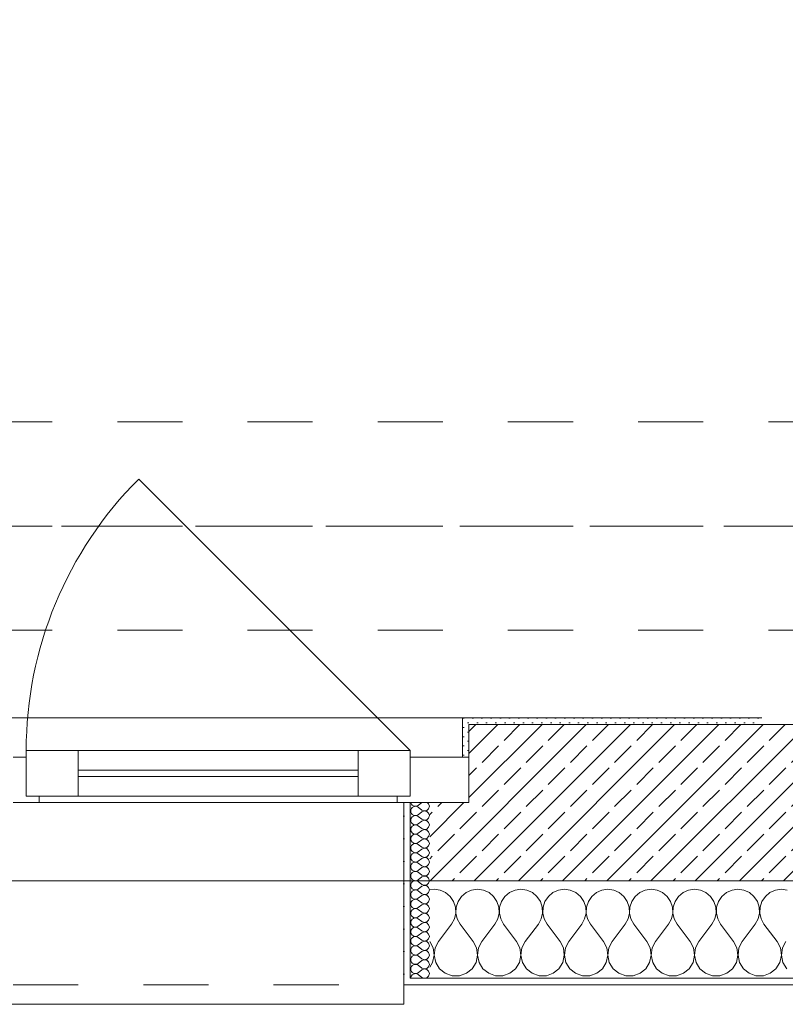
# Model space of a CAD drawing. Header units: metres. Extents: x -3.5 to 65.3, y -10.9 to 16.7.
# Tile 20 of 184: x 13.6 to 14.8, y -0.2 to 1.3. Entities that reach past the tile are written whole.
import ezdxf

# ---------------------------------------------------------------- set-up
doc = ezdxf.new("R2010")
doc.units = ezdxf.units.M
doc.header["$MEASUREMENT"] = 0
for name, pattern in [('Achse', [0.08, 0.04, -0.02, 0, -0.02]), ('Strichlinie doppelt', [0.218722, 0.105833, -0.042333, 0.028222, -0.042333]), ('Strichlinie eng', [0.046, 0.03, -0.016]), ('Untersicht', [0.04, 0.03, -0.01])]:
    doc.linetypes.add(name, pattern=pattern)
for name, color, linetype in [('451 - Universal.Achsen Raster', 7, 'Continuous'), ('603 - Struktur.Bodenplatte_ Decke Roh', 7, 'Continuous'), ('604 - Struktur.Wand Aussen', 7, 'Continuous'), ('608 - Struktur.Träger', 7, 'Continuous')]:
    doc.layers.add(name, color=color, linetype=linetype)
pattern_1 = [(0, (0, 0), (0, 0.034641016), [0, -0.02]), (0, (0.01, 0.01732), (0, 0.034641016), [0, -0.02])]
pattern_2 = [(45, (0, 0), (-0.007071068, 0.007071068), [0, -0.01])]

# ---------------------------------------------------------------- blocks, each defined once
blk = doc.blocks.new('*X17')
at = {"layer": '604 - Struktur.Wand Aussen', "color": 7, "linetype": 'Continuous', "lineweight": 5}
for p, q in [((14.2667, -0.0083), (14.26, -0.0093)), ((14.2758, -0.0096), (14.2667, -0.0083)), ((14.2842, -0.0133), (14.2758, -0.0096)), ((14.2913, -0.0192), (14.2842, -0.0133)), ((14.3158, -0.0133), (14.3087, -0.0192)), ((14.3242, -0.0096), (14.3158, -0.0133)), ((14.3333, -0.0083), (14.3242, -0.0096)), ((14.3424, -0.0096), (14.3333, -0.0083)), ((14.3509, -0.0133), (14.3424, -0.0096)), ((14.3579, -0.0192), (14.3509, -0.0133)), ((14.3825, -0.0133), (14.3754, -0.0192)), ((14.3909, -0.0096), (14.3825, -0.0133)), ((14.4, -0.0083), (14.3909, -0.0096)), ((14.4091, -0.0096), (14.4, -0.0083)), ((14.4175, -0.0133), (14.4091, -0.0096)), ((14.4246, -0.0192), (14.4175, -0.0133)), ((14.4491, -0.0133), (14.4421, -0.0192)), ((14.4576, -0.0096), (14.4491, -0.0133)), ((14.4667, -0.0083), (14.4576, -0.0096)), ((14.4758, -0.0096), (14.4667, -0.0083)), ((14.4842, -0.0133), (14.4758, -0.0096)), ((14.4913, -0.0192), (14.4842, -0.0133)), ((14.5158, -0.0133), (14.5087, -0.0192)), ((14.5242, -0.0096), (14.5158, -0.0133)), ((14.5333, -0.0083), (14.5242, -0.0096)), ((14.5424, -0.0096), (14.5333, -0.0083)), ((14.5509, -0.0133), (14.5424, -0.0096)), ((14.5579, -0.0192), (14.5509, -0.0133)), ((14.5825, -0.0133), (14.5754, -0.0192)), ((14.5909, -0.0096), (14.5825, -0.0133)), ((14.6, -0.0083), (14.5909, -0.0096)), ((14.6091, -0.0096), (14.6, -0.0083)), ((14.6175, -0.0133), (14.6091, -0.0096)), ((14.6246, -0.0192), (14.6175, -0.0133)), ((14.6491, -0.0133), (14.6421, -0.0192)), ((14.6576, -0.0096), (14.6491, -0.0133)), ((14.6667, -0.0083), (14.6576, -0.0096)), ((14.6758, -0.0096), (14.6667, -0.0083)), ((14.6842, -0.0133), (14.6758, -0.0096)), ((14.6913, -0.0192), (14.6842, -0.0133)), ((14.7158, -0.0133), (14.7087, -0.0192)), ((14.7242, -0.0096), (14.7158, -0.0133)), ((14.7333, -0.0083), (14.7242, -0.0096)), ((14.7424, -0.0096), (14.7333, -0.0083)), ((14.7509, -0.0133), (14.7424, -0.0096)), ((14.7579, -0.0192), (14.7509, -0.0133)), ((14.7825, -0.0133), (14.7754, -0.0192)), ((14.7909, -0.0096), (14.7825, -0.0133)), ((14.8, -0.0083), (14.7909, -0.0096)), ((14.8091, -0.0096), (14.8, -0.0083)), ((14.2965, -0.0268), (14.2913, -0.0192)), ((14.2994, -0.0355), (14.2965, -0.0268)), ((14.3035, -0.0268), (14.3006, -0.0355)), ((14.3087, -0.0192), (14.3035, -0.0268)), ((14.3631, -0.0268), (14.3579, -0.0192)), ((14.3661, -0.0355), (14.3631, -0.0268)), ((14.3702, -0.0268), (14.3672, -0.0355)), ((14.3754, -0.0192), (14.3702, -0.0268)), ((14.4298, -0.0268), (14.4246, -0.0192)), ((14.4328, -0.0355), (14.4298, -0.0268)), ((14.4369, -0.0268), (14.4339, -0.0355)), ((14.4421, -0.0192), (14.4369, -0.0268)), ((14.4965, -0.0268), (14.4913, -0.0192)), ((14.4994, -0.0355), (14.4965, -0.0268)), ((14.5035, -0.0268), (14.5006, -0.0355)), ((14.5087, -0.0192), (14.5035, -0.0268)), ((14.5631, -0.0268), (14.5579, -0.0192)), ((14.5661, -0.0355), (14.5631, -0.0268)), ((14.5702, -0.0268), (14.5672, -0.0355)), ((14.5754, -0.0192), (14.5702, -0.0268)), ((14.6298, -0.0268), (14.6246, -0.0192)), ((14.6328, -0.0355), (14.6298, -0.0268)), ((14.6369, -0.0268), (14.6339, -0.0355)), ((14.6421, -0.0192), (14.6369, -0.0268)), ((14.6965, -0.0268), (14.6913, -0.0192)), ((14.6994, -0.0355), (14.6965, -0.0268)), ((14.7035, -0.0268), (14.7006, -0.0355)), ((14.7087, -0.0192), (14.7035, -0.0268)), ((14.7631, -0.0268), (14.7579, -0.0192)), ((14.7661, -0.0355), (14.7631, -0.0268)), ((14.7702, -0.0268), (14.7672, -0.0355)), ((14.7754, -0.0192), (14.7702, -0.0268)), ((14.2978, -0.0536), (14.2999, -0.0447)), ((14.2999, -0.0447), (14.2994, -0.0355)), ((14.3006, -0.0355), (14.3001, -0.0447)), ((14.3001, -0.0447), (14.3022, -0.0536)), ((14.3645, -0.0536), (14.3665, -0.0447)), ((14.3665, -0.0447), (14.3661, -0.0355)), ((14.3672, -0.0355), (14.3668, -0.0447)), ((14.3668, -0.0447), (14.3689, -0.0536)), ((14.4311, -0.0536), (14.4332, -0.0447)), ((14.4332, -0.0447), (14.4328, -0.0355)), ((14.4339, -0.0355), (14.4335, -0.0447)), ((14.4335, -0.0447), (14.4355, -0.0536)), ((14.4978, -0.0536), (14.4999, -0.0447)), ((14.4999, -0.0447), (14.4994, -0.0355)), ((14.5006, -0.0355), (14.5001, -0.0447)), ((14.5001, -0.0447), (14.5022, -0.0536)), ((14.5645, -0.0536), (14.5665, -0.0447)), ((14.5665, -0.0447), (14.5661, -0.0355)), ((14.5672, -0.0355), (14.5668, -0.0447)), ((14.5668, -0.0447), (14.5689, -0.0536)), ((14.6311, -0.0536), (14.6332, -0.0447)), ((14.6332, -0.0447), (14.6328, -0.0355)), ((14.6339, -0.0355), (14.6335, -0.0447)), ((14.6335, -0.0447), (14.6355, -0.0536)), ((14.6978, -0.0536), (14.6999, -0.0447)), ((14.6999, -0.0447), (14.6994, -0.0355)), ((14.7006, -0.0355), (14.7001, -0.0447)), ((14.7001, -0.0447), (14.7022, -0.0536)), ((14.7645, -0.0536), (14.7665, -0.0447)), ((14.7665, -0.0447), (14.7661, -0.0355)), ((14.7672, -0.0355), (14.7668, -0.0447)), ((14.7668, -0.0447), (14.7689, -0.0536)), ((14.2933, -0.0617), (14.2978, -0.0536)), ((14.3022, -0.0536), (14.3067, -0.0617)), ((14.36, -0.0617), (14.3645, -0.0536)), ((14.3689, -0.0536), (14.3733, -0.0617)), ((14.4267, -0.0617), (14.4311, -0.0536)), ((14.4355, -0.0536), (14.44, -0.0617)), ((14.4933, -0.0617), (14.4978, -0.0536)), ((14.5022, -0.0536), (14.5067, -0.0617)), ((14.56, -0.0617), (14.5645, -0.0536)), ((14.5689, -0.0536), (14.5733, -0.0617)), ((14.6267, -0.0617), (14.6311, -0.0536)), ((14.6355, -0.0536), (14.64, -0.0617)), ((14.6933, -0.0617), (14.6978, -0.0536)), ((14.7022, -0.0536), (14.7067, -0.0617)), ((14.76, -0.0617), (14.7645, -0.0536)), ((14.7689, -0.0536), (14.7733, -0.0617)), ((14.2733, -0.0883), (14.2933, -0.0617)), ((14.3267, -0.0883), (14.3067, -0.0617)), ((14.34, -0.0883), (14.36, -0.0617)), ((14.3933, -0.0883), (14.3733, -0.0617)), ((14.4067, -0.0883), (14.4267, -0.0617)), ((14.46, -0.0883), (14.44, -0.0617)), ((14.4733, -0.0883), (14.4933, -0.0617)), ((14.5267, -0.0883), (14.5067, -0.0617)), ((14.54, -0.0883), (14.56, -0.0617)), ((14.5933, -0.0883), (14.5733, -0.0617)), ((14.6067, -0.0883), (14.6267, -0.0617)), ((14.66, -0.0883), (14.64, -0.0617)), ((14.6733, -0.0883), (14.6933, -0.0617)), ((14.7267, -0.0883), (14.7067, -0.0617)), ((14.74, -0.0883), (14.76, -0.0617)), ((14.7933, -0.0883), (14.7733, -0.0617)), ((14.2651, -0.0984), (14.26, -0.0883)), ((14.2733, -0.0883), (14.2682, -0.0984)), ((14.3318, -0.0984), (14.3267, -0.0883)), ((14.34, -0.0883), (14.3349, -0.0984)), ((14.3985, -0.0984), (14.3933, -0.0883)), ((14.4067, -0.0883), (14.4015, -0.0984)), ((14.4651, -0.0984), (14.46, -0.0883)), ((14.4733, -0.0883), (14.4682, -0.0984)), ((14.5318, -0.0984), (14.5267, -0.0883)), ((14.54, -0.0883), (14.5349, -0.0984)), ((14.5985, -0.0984), (14.5933, -0.0883)), ((14.6067, -0.0883), (14.6015, -0.0984)), ((14.6651, -0.0984), (14.66, -0.0883)), ((14.6733, -0.0883), (14.6682, -0.0984)), ((14.7318, -0.0984), (14.7267, -0.0883)), ((14.74, -0.0883), (14.7349, -0.0984)), ((14.7985, -0.0984), (14.7933, -0.0883)), ((14.8067, -0.0883), (14.8015, -0.0984)), ((14.2666, -0.1096), (14.2651, -0.0984)), ((14.2682, -0.0984), (14.2667, -0.1096)), ((14.3333, -0.1096), (14.3318, -0.0984)), ((14.3349, -0.0984), (14.3334, -0.1096)), ((14.4, -0.1096), (14.3985, -0.0984)), ((14.4015, -0.0984), (14.4, -0.1096)), ((14.4666, -0.1096), (14.4651, -0.0984)), ((14.4682, -0.0984), (14.4667, -0.1096)), ((14.5333, -0.1096), (14.5318, -0.0984)), ((14.5349, -0.0984), (14.5334, -0.1096)), ((14.6, -0.1096), (14.5985, -0.0984)), ((14.6015, -0.0984), (14.6, -0.1096)), ((14.6666, -0.1096), (14.6651, -0.0984)), ((14.6682, -0.0984), (14.6667, -0.1096)), ((14.7333, -0.1096), (14.7318, -0.0984)), ((14.7349, -0.0984), (14.7334, -0.1096)), ((14.8, -0.1096), (14.7985, -0.0984)), ((14.8015, -0.0984), (14.8, -0.1096)), ((14.26, -0.1277), (14.2643, -0.1207)), ((14.2643, -0.1207), (14.2666, -0.1096)), ((14.2667, -0.1096), (14.269, -0.1207)), ((14.269, -0.1207), (14.2749, -0.1303)), ((14.3251, -0.1303), (14.331, -0.1207)), ((14.331, -0.1207), (14.3333, -0.1096)), ((14.3334, -0.1096), (14.3357, -0.1207)), ((14.3357, -0.1207), (14.3416, -0.1303)), ((14.3917, -0.1303), (14.3976, -0.1207)), ((14.3976, -0.1207), (14.4, -0.1096)), ((14.4, -0.1096), (14.4024, -0.1207)), ((14.4024, -0.1207), (14.4083, -0.1303)), ((14.4584, -0.1303), (14.4643, -0.1207)), ((14.4643, -0.1207), (14.4666, -0.1096)), ((14.4667, -0.1096), (14.469, -0.1207)), ((14.469, -0.1207), (14.4749, -0.1303)), ((14.5251, -0.1303), (14.531, -0.1207)), ((14.531, -0.1207), (14.5333, -0.1096)), ((14.5334, -0.1096), (14.5357, -0.1207)), ((14.5357, -0.1207), (14.5416, -0.1303)), ((14.5917, -0.1303), (14.5976, -0.1207)), ((14.5976, -0.1207), (14.6, -0.1096)), ((14.6, -0.1096), (14.6024, -0.1207)), ((14.6024, -0.1207), (14.6083, -0.1303)), ((14.6584, -0.1303), (14.6643, -0.1207)), ((14.6643, -0.1207), (14.6666, -0.1096)), ((14.6667, -0.1096), (14.669, -0.1207)), ((14.669, -0.1207), (14.6749, -0.1303)), ((14.7251, -0.1303), (14.731, -0.1207)), ((14.731, -0.1207), (14.7333, -0.1096)), ((14.7334, -0.1096), (14.7357, -0.1207)), ((14.7357, -0.1207), (14.7416, -0.1303)), ((14.7917, -0.1303), (14.7976, -0.1207)), ((14.7976, -0.1207), (14.8, -0.1096)), ((14.8, -0.1096), (14.8024, -0.1207)), ((14.8024, -0.1207), (14.8083, -0.1303)), ((14.2749, -0.1303), (14.2837, -0.1374)), ((14.3163, -0.1374), (14.3251, -0.1303)), ((14.3416, -0.1303), (14.3504, -0.1374)), ((14.383, -0.1374), (14.3917, -0.1303)), ((14.4083, -0.1303), (14.417, -0.1374)), ((14.4496, -0.1374), (14.4584, -0.1303)), ((14.4749, -0.1303), (14.4837, -0.1374)), ((14.5163, -0.1374), (14.5251, -0.1303)), ((14.5416, -0.1303), (14.5504, -0.1374)), ((14.583, -0.1374), (14.5917, -0.1303)), ((14.6083, -0.1303), (14.617, -0.1374)), ((14.6496, -0.1374), (14.6584, -0.1303)), ((14.6749, -0.1303), (14.6837, -0.1374)), ((14.7163, -0.1374), (14.7251, -0.1303)), ((14.7416, -0.1303), (14.7504, -0.1374)), ((14.783, -0.1374), (14.7917, -0.1303)), ((14.2837, -0.1374), (14.2943, -0.1412)), ((14.2943, -0.1412), (14.3057, -0.1412)), ((14.3057, -0.1412), (14.3163, -0.1374)), ((14.3504, -0.1374), (14.361, -0.1412)), ((14.361, -0.1412), (14.3723, -0.1412)), ((14.3723, -0.1412), (14.383, -0.1374)), ((14.417, -0.1374), (14.4277, -0.1412)), ((14.4277, -0.1412), (14.439, -0.1412)), ((14.439, -0.1412), (14.4496, -0.1374)), ((14.4837, -0.1374), (14.4943, -0.1412)), ((14.4943, -0.1412), (14.5057, -0.1412)), ((14.5057, -0.1412), (14.5163, -0.1374)), ((14.5504, -0.1374), (14.561, -0.1412)), ((14.561, -0.1412), (14.5723, -0.1412)), ((14.5723, -0.1412), (14.583, -0.1374)), ((14.617, -0.1374), (14.6277, -0.1412)), ((14.6277, -0.1412), (14.639, -0.1412)), ((14.639, -0.1412), (14.6496, -0.1374)), ((14.6837, -0.1374), (14.6943, -0.1412)), ((14.6943, -0.1412), (14.7057, -0.1412)), ((14.7057, -0.1412), (14.7163, -0.1374)), ((14.7504, -0.1374), (14.761, -0.1412)), ((14.761, -0.1412), (14.7723, -0.1412)), ((14.7723, -0.1412), (14.783, -0.1374))]:
    blk.add_line(p, q, dxfattribs=at)
blk = doc.blocks.new('*X44')
at = {"layer": '604 - Struktur.Wand Aussen', "color": 7, "linetype": 'Continuous', "lineweight": 5}
for p, q in [((14.2309, 0.125), (14.231, 0.1245)), ((14.231, 0.1245), (14.2318, 0.1227)), ((14.2318, 0.1227), (14.233, 0.1212)), ((14.233, 0.1212), (14.2347, 0.12)), ((14.2479, 0.125), (14.2421, 0.1207)), ((14.2582, 0.123), (14.2561, 0.125)), ((14.2593, 0.1193), (14.2582, 0.123)), ((14.231, 0.1141), (14.2307, 0.1121)), ((14.2307, 0.1121), (14.231, 0.1102)), ((14.2318, 0.1159), (14.231, 0.1141)), ((14.231, 0.1102), (14.2318, 0.1084)), ((14.233, 0.1174), (14.2318, 0.1159)), ((14.2318, 0.1084), (14.233, 0.1069)), ((14.2347, 0.1185), (14.233, 0.1174)), ((14.233, 0.1069), (14.2347, 0.1058)), ((14.2347, 0.12), (14.2365, 0.1194)), ((14.2365, 0.1192), (14.2347, 0.1185)), ((14.2365, 0.1194), (14.2385, 0.1193)), ((14.2385, 0.1193), (14.2365, 0.1192)), ((14.2385, 0.1193), (14.2404, 0.1198)), ((14.2404, 0.1188), (14.2385, 0.1193)), ((14.2404, 0.1198), (14.2421, 0.1207)), ((14.2421, 0.1179), (14.2404, 0.1188)), ((14.2404, 0.1055), (14.2421, 0.1064)), ((14.2479, 0.1136), (14.2421, 0.1179)), ((14.2479, 0.1107), (14.2421, 0.1064)), ((14.2479, 0.1136), (14.2515, 0.1122)), ((14.2515, 0.1121), (14.2479, 0.1107)), ((14.2515, 0.1122), (14.2553, 0.1129)), ((14.2553, 0.1114), (14.2515, 0.1121)), ((14.2553, 0.1129), (14.2582, 0.1155)), ((14.2582, 0.1088), (14.2553, 0.1114)), ((14.2582, 0.1155), (14.2593, 0.1193)), ((14.2593, 0.105), (14.2582, 0.1088)), ((14.231, 0.0998), (14.2307, 0.0979)), ((14.2307, 0.0979), (14.231, 0.0959)), ((14.2318, 0.1016), (14.231, 0.0998)), ((14.231, 0.0959), (14.2318, 0.0941)), ((14.233, 0.1031), (14.2318, 0.1016)), ((14.2318, 0.0941), (14.233, 0.0926)), ((14.2347, 0.1042), (14.233, 0.1031)), ((14.233, 0.0926), (14.2347, 0.0915)), ((14.2347, 0.1058), (14.2365, 0.1051)), ((14.2365, 0.1049), (14.2347, 0.1042)), ((14.2347, 0.0915), (14.2365, 0.0908)), ((14.2365, 0.1051), (14.2385, 0.105)), ((14.2385, 0.105), (14.2365, 0.1049)), ((14.2365, 0.0908), (14.2385, 0.0907)), ((14.2385, 0.105), (14.2404, 0.1055)), ((14.2404, 0.1045), (14.2385, 0.105)), ((14.2385, 0.0907), (14.2404, 0.0912)), ((14.2421, 0.1036), (14.2404, 0.1045)), ((14.2404, 0.0912), (14.2421, 0.0921)), ((14.2479, 0.0993), (14.2421, 0.1036)), ((14.2479, 0.0964), (14.2421, 0.0921)), ((14.2479, 0.0993), (14.2515, 0.0979)), ((14.2515, 0.0978), (14.2479, 0.0964)), ((14.2515, 0.0979), (14.2553, 0.0986)), ((14.2553, 0.0971), (14.2515, 0.0978)), ((14.2553, 0.0986), (14.2582, 0.1012)), ((14.2582, 0.0945), (14.2553, 0.0971)), ((14.2582, 0.1012), (14.2593, 0.105)), ((14.2593, 0.0907), (14.2582, 0.0945)), ((14.231, 0.0855), (14.2307, 0.0836)), ((14.2307, 0.0836), (14.231, 0.0816)), ((14.2318, 0.0873), (14.231, 0.0855)), ((14.231, 0.0816), (14.2318, 0.0798)), ((14.233, 0.0888), (14.2318, 0.0873)), ((14.2318, 0.0798), (14.233, 0.0783)), ((14.2347, 0.09), (14.233, 0.0888)), ((14.233, 0.0783), (14.2347, 0.0772)), ((14.2347, 0.0757), (14.233, 0.0746)), ((14.2365, 0.0906), (14.2347, 0.09)), ((14.2347, 0.0772), (14.2365, 0.0766)), ((14.2365, 0.0763), (14.2347, 0.0757)), ((14.2385, 0.0907), (14.2365, 0.0906)), ((14.2365, 0.0766), (14.2385, 0.0765)), ((14.2385, 0.0764), (14.2365, 0.0763)), ((14.2404, 0.0902), (14.2385, 0.0907)), ((14.2385, 0.0765), (14.2404, 0.0769)), ((14.2404, 0.076), (14.2385, 0.0764)), ((14.2421, 0.0893), (14.2404, 0.0902)), ((14.2404, 0.0769), (14.2421, 0.0779)), ((14.2421, 0.075), (14.2404, 0.076)), ((14.2479, 0.085), (14.2421, 0.0893)), ((14.2479, 0.0821), (14.2421, 0.0779)), ((14.2479, 0.085), (14.2515, 0.0836)), ((14.2515, 0.0835), (14.2479, 0.0821)), ((14.2515, 0.0836), (14.2553, 0.0843)), ((14.2553, 0.0828), (14.2515, 0.0835)), ((14.2553, 0.0843), (14.2582, 0.087)), ((14.2582, 0.0802), (14.2553, 0.0828)), ((14.2582, 0.087), (14.2593, 0.0907)), ((14.2593, 0.0764), (14.2582, 0.0802)), ((14.2582, 0.0727), (14.2593, 0.0764)), ((14.231, 0.0712), (14.2307, 0.0693)), ((14.2307, 0.0693), (14.231, 0.0673)), ((14.2318, 0.073), (14.231, 0.0712)), ((14.231, 0.0673), (14.2318, 0.0655)), ((14.233, 0.0746), (14.2318, 0.073)), ((14.2318, 0.0655), (14.233, 0.064)), ((14.233, 0.064), (14.2347, 0.0629)), ((14.2347, 0.0614), (14.233, 0.0603)), ((14.2347, 0.0629), (14.2365, 0.0623)), ((14.2365, 0.062), (14.2347, 0.0614)), ((14.2365, 0.0623), (14.2385, 0.0622)), ((14.2385, 0.0621), (14.2365, 0.062)), ((14.2385, 0.0622), (14.2404, 0.0626)), ((14.2404, 0.0617), (14.2385, 0.0621)), ((14.2404, 0.0626), (14.2421, 0.0636)), ((14.2421, 0.0607), (14.2404, 0.0617)), ((14.2479, 0.0707), (14.2421, 0.075)), ((14.2479, 0.0679), (14.2421, 0.0636)), ((14.2479, 0.0564), (14.2421, 0.0607)), ((14.2479, 0.0707), (14.2515, 0.0693)), ((14.2515, 0.0693), (14.2479, 0.0679)), ((14.2515, 0.0693), (14.2553, 0.07)), ((14.2553, 0.0685), (14.2515, 0.0693)), ((14.2553, 0.07), (14.2582, 0.0727)), ((14.2582, 0.0659), (14.2553, 0.0685)), ((14.2593, 0.0621), (14.2582, 0.0659)), ((14.2582, 0.0584), (14.2593, 0.0621)), ((14.231, 0.057), (14.2307, 0.055)), ((14.2307, 0.055), (14.231, 0.053)), ((14.2318, 0.0588), (14.231, 0.057)), ((14.231, 0.053), (14.2318, 0.0512)), ((14.233, 0.0603), (14.2318, 0.0588)), ((14.2318, 0.0512), (14.233, 0.0497)), ((14.233, 0.046), (14.2318, 0.0445)), ((14.233, 0.0497), (14.2347, 0.0486)), ((14.2347, 0.0471), (14.233, 0.046)), ((14.2347, 0.0486), (14.2365, 0.048)), ((14.2365, 0.0477), (14.2347, 0.0471)), ((14.2365, 0.048), (14.2385, 0.0479)), ((14.2385, 0.0478), (14.2365, 0.0477)), ((14.2385, 0.0479), (14.2404, 0.0483)), ((14.2404, 0.0474), (14.2385, 0.0478)), ((14.2404, 0.0483), (14.2421, 0.0493)), ((14.2421, 0.0464), (14.2404, 0.0474)), ((14.2479, 0.0536), (14.2421, 0.0493)), ((14.2479, 0.0421), (14.2421, 0.0464)), ((14.2479, 0.0564), (14.2515, 0.055)), ((14.2515, 0.055), (14.2479, 0.0536)), ((14.2515, 0.055), (14.2553, 0.0558)), ((14.2553, 0.0542), (14.2515, 0.055)), ((14.2553, 0.0558), (14.2582, 0.0584)), ((14.2582, 0.0516), (14.2553, 0.0542)), ((14.2593, 0.0479), (14.2582, 0.0516)), ((14.2582, 0.0441), (14.2593, 0.0479)), ((14.231, 0.0427), (14.2307, 0.0407)), ((14.2307, 0.0407), (14.231, 0.0388)), ((14.2318, 0.0445), (14.231, 0.0427)), ((14.231, 0.0388), (14.2318, 0.037)), ((14.2318, 0.037), (14.233, 0.0354)), ((14.233, 0.0317), (14.2318, 0.0302)), ((14.233, 0.0354), (14.2347, 0.0343)), ((14.2347, 0.0328), (14.233, 0.0317)), ((14.2347, 0.0343), (14.2365, 0.0337)), ((14.2365, 0.0334), (14.2347, 0.0328)), ((14.2365, 0.0337), (14.2385, 0.0336)), ((14.2385, 0.0335), (14.2365, 0.0334)), ((14.2385, 0.0336), (14.2404, 0.034)), ((14.2404, 0.0331), (14.2385, 0.0335)), ((14.2404, 0.034), (14.2421, 0.035)), ((14.2421, 0.0321), (14.2404, 0.0331)), ((14.2479, 0.0393), (14.2421, 0.035)), ((14.2479, 0.0279), (14.2421, 0.0321)), ((14.2479, 0.0421), (14.2515, 0.0407)), ((14.2515, 0.0407), (14.2479, 0.0393)), ((14.2515, 0.0407), (14.2553, 0.0415)), ((14.2553, 0.04), (14.2515, 0.0407)), ((14.2553, 0.0415), (14.2582, 0.0441)), ((14.2582, 0.0373), (14.2553, 0.04)), ((14.2593, 0.0336), (14.2582, 0.0373)), ((14.2582, 0.0298), (14.2593, 0.0336)), ((14.231, 0.0284), (14.2307, 0.0264)), ((14.2307, 0.0264), (14.231, 0.0245)), ((14.2318, 0.0302), (14.231, 0.0284)), ((14.231, 0.0245), (14.2318, 0.0227)), ((14.2318, 0.0159), (14.231, 0.0141)), ((14.2318, 0.0227), (14.233, 0.0212)), ((14.233, 0.0174), (14.2318, 0.0159)), ((14.233, 0.0212), (14.2347, 0.02)), ((14.2347, 0.0185), (14.233, 0.0174)), ((14.2347, 0.02), (14.2365, 0.0194)), ((14.2365, 0.0192), (14.2347, 0.0185)), ((14.2365, 0.0194), (14.2385, 0.0193)), ((14.2385, 0.0193), (14.2365, 0.0192)), ((14.2385, 0.0193), (14.2404, 0.0198)), ((14.2404, 0.0188), (14.2385, 0.0193)), ((14.2404, 0.0198), (14.2421, 0.0207)), ((14.2421, 0.0179), (14.2404, 0.0188)), ((14.2479, 0.025), (14.2421, 0.0207)), ((14.2479, 0.0136), (14.2421, 0.0179)), ((14.2479, 0.0279), (14.2515, 0.0265)), ((14.2515, 0.0264), (14.2479, 0.025)), ((14.2515, 0.0265), (14.2553, 0.0272)), ((14.2553, 0.0257), (14.2515, 0.0264)), ((14.2553, 0.0272), (14.2582, 0.0298)), ((14.2582, 0.023), (14.2553, 0.0257)), ((14.2553, 0.0129), (14.2582, 0.0155)), ((14.2593, 0.0193), (14.2582, 0.023)), ((14.2582, 0.0155), (14.2593, 0.0193)), ((14.231, 0.0141), (14.2307, 0.0121)), ((14.2307, 0.0121), (14.231, 0.0102)), ((14.231, 0.0102), (14.2318, 0.0084)), ((14.2318, 0.0016), (14.231, -0.0002)), ((14.2318, 0.0084), (14.233, 0.0069)), ((14.233, 0.0031), (14.2318, 0.0016)), ((14.233, 0.0069), (14.2347, 0.0058)), ((14.2347, 0.0042), (14.233, 0.0031)), ((14.2347, 0.0058), (14.2365, 0.0051)), ((14.2365, 0.0049), (14.2347, 0.0042)), ((14.2365, 0.0051), (14.2385, 0.005)), ((14.2385, 0.005), (14.2365, 0.0049)), ((14.2385, 0.005), (14.2404, 0.0055)), ((14.2404, 0.0045), (14.2385, 0.005)), ((14.2404, 0.0055), (14.2421, 0.0064)), ((14.2421, 0.0036), (14.2404, 0.0045)), ((14.2479, 0.0107), (14.2421, 0.0064)), ((14.2479, -0.0007), (14.2421, 0.0036)), ((14.2479, 0.0136), (14.2515, 0.0122)), ((14.2515, 0.0121), (14.2479, 0.0107)), ((14.2515, 0.0122), (14.2553, 0.0129)), ((14.2553, 0.0114), (14.2515, 0.0121)), ((14.2582, 0.0088), (14.2553, 0.0114)), ((14.2553, -0.0014), (14.2582, 0.0012)), ((14.2593, 0.005), (14.2582, 0.0088)), ((14.2582, 0.0012), (14.2593, 0.005)), ((14.231, -0.0002), (14.2307, -0.0021)), ((14.2307, -0.0021), (14.231, -0.0041)), ((14.231, -0.0145), (14.2307, -0.0164)), ((14.231, -0.0041), (14.2318, -0.0059)), ((14.2318, -0.0127), (14.231, -0.0145)), ((14.2318, -0.0059), (14.233, -0.0074)), ((14.233, -0.0112), (14.2318, -0.0127)), ((14.233, -0.0074), (14.2347, -0.0085)), ((14.2347, -0.01), (14.233, -0.0112)), ((14.2347, -0.0085), (14.2365, -0.0092)), ((14.2365, -0.0094), (14.2347, -0.01)), ((14.2365, -0.0092), (14.2385, -0.0093)), ((14.2385, -0.0093), (14.2365, -0.0094)), ((14.2385, -0.0093), (14.2404, -0.0088)), ((14.2404, -0.0098), (14.2385, -0.0093)), ((14.2404, -0.0088), (14.2421, -0.0079)), ((14.2421, -0.0107), (14.2404, -0.0098)), ((14.2479, -0.0036), (14.2421, -0.0079)), ((14.2479, -0.015), (14.2421, -0.0107)), ((14.2479, -0.0007), (14.2515, -0.0021)), ((14.2515, -0.0022), (14.2479, -0.0036)), ((14.2479, -0.015), (14.2515, -0.0164)), ((14.2515, -0.0021), (14.2553, -0.0014)), ((14.2553, -0.0029), (14.2515, -0.0022)), ((14.2582, -0.0055), (14.2553, -0.0029)), ((14.2553, -0.0157), (14.2582, -0.013)), ((14.2593, -0.0093), (14.2582, -0.0055)), ((14.2582, -0.013), (14.2593, -0.0093)), ((14.2307, -0.0164), (14.231, -0.0184)), ((14.231, -0.0288), (14.2307, -0.0307)), ((14.231, -0.0184), (14.2318, -0.0202)), ((14.2318, -0.027), (14.231, -0.0288)), ((14.2318, -0.0202), (14.233, -0.0217)), ((14.233, -0.0254), (14.2318, -0.027)), ((14.233, -0.0217), (14.2347, -0.0228)), ((14.2347, -0.0243), (14.233, -0.0254)), ((14.2347, -0.0228), (14.2365, -0.0234)), ((14.2365, -0.0237), (14.2347, -0.0243)), ((14.2365, -0.0234), (14.2385, -0.0235)), ((14.2385, -0.0236), (14.2365, -0.0237)), ((14.2385, -0.0235), (14.2404, -0.0231)), ((14.2404, -0.024), (14.2385, -0.0236)), ((14.2404, -0.0231), (14.2421, -0.0221)), ((14.2421, -0.025), (14.2404, -0.024)), ((14.2479, -0.0179), (14.2421, -0.0221)), ((14.2479, -0.0293), (14.2421, -0.025)), ((14.2515, -0.0165), (14.2479, -0.0179)), ((14.2479, -0.0293), (14.2515, -0.0307)), ((14.2515, -0.0164), (14.2553, -0.0157)), ((14.2553, -0.0172), (14.2515, -0.0165)), ((14.2515, -0.0307), (14.2553, -0.03)), ((14.2582, -0.0198), (14.2553, -0.0172)), ((14.2553, -0.03), (14.2582, -0.0273)), ((14.2593, -0.0236), (14.2582, -0.0198)), ((14.2582, -0.0273), (14.2593, -0.0236)), ((14.2307, -0.0307), (14.231, -0.0327)), ((14.231, -0.043), (14.2307, -0.045)), ((14.2307, -0.045), (14.231, -0.047)), ((14.231, -0.0327), (14.2318, -0.0345)), ((14.2318, -0.0412), (14.231, -0.043)), ((14.2318, -0.0345), (14.233, -0.036)), ((14.233, -0.0397), (14.2318, -0.0412)), ((14.233, -0.036), (14.2347, -0.0371)), ((14.2347, -0.0386), (14.233, -0.0397)), ((14.2347, -0.0371), (14.2365, -0.0377)), ((14.2365, -0.038), (14.2347, -0.0386)), ((14.2365, -0.0377), (14.2385, -0.0378)), ((14.2385, -0.0379), (14.2365, -0.038)), ((14.2385, -0.0378), (14.2404, -0.0374)), ((14.2404, -0.0383), (14.2385, -0.0379)), ((14.2404, -0.0374), (14.2421, -0.0364)), ((14.2421, -0.0393), (14.2404, -0.0383)), ((14.2479, -0.0321), (14.2421, -0.0364)), ((14.2479, -0.0436), (14.2421, -0.0393)), ((14.2515, -0.0307), (14.2479, -0.0321)), ((14.2479, -0.0436), (14.2515, -0.045)), ((14.2515, -0.045), (14.2479, -0.0464)), ((14.2553, -0.0315), (14.2515, -0.0307)), ((14.2515, -0.045), (14.2553, -0.0442)), ((14.2553, -0.0458), (14.2515, -0.045)), ((14.2582, -0.0341), (14.2553, -0.0315)), ((14.2553, -0.0442), (14.2582, -0.0416)), ((14.2593, -0.0379), (14.2582, -0.0341)), ((14.2582, -0.0416), (14.2593, -0.0379)), ((14.231, -0.0573), (14.2307, -0.0593)), ((14.2307, -0.0593), (14.231, -0.0612)), ((14.231, -0.047), (14.2318, -0.0488)), ((14.2318, -0.0555), (14.231, -0.0573)), ((14.2318, -0.0488), (14.233, -0.0503)), ((14.233, -0.054), (14.2318, -0.0555)), ((14.233, -0.0503), (14.2347, -0.0514)), ((14.2347, -0.0529), (14.233, -0.054)), ((14.2347, -0.0514), (14.2365, -0.052)), ((14.2365, -0.0523), (14.2347, -0.0529)), ((14.2365, -0.052), (14.2385, -0.0521)), ((14.2385, -0.0522), (14.2365, -0.0523)), ((14.2385, -0.0521), (14.2404, -0.0517)), ((14.2404, -0.0526), (14.2385, -0.0522)), ((14.2404, -0.0517), (14.2421, -0.0507)), ((14.2421, -0.0536), (14.2404, -0.0526)), ((14.2479, -0.0464), (14.2421, -0.0507)), ((14.2479, -0.0579), (14.2421, -0.0536)), ((14.2479, -0.0579), (14.2515, -0.0593)), ((14.2515, -0.0593), (14.2479, -0.0607)), ((14.2515, -0.0593), (14.2553, -0.0585)), ((14.2553, -0.06), (14.2515, -0.0593)), ((14.2582, -0.0484), (14.2553, -0.0458)), ((14.2553, -0.0585), (14.2582, -0.0559)), ((14.2582, -0.0627), (14.2553, -0.06)), ((14.2593, -0.0521), (14.2582, -0.0484)), ((14.2582, -0.0559), (14.2593, -0.0521)), ((14.231, -0.0716), (14.2307, -0.0736)), ((14.2307, -0.0736), (14.231, -0.0755)), ((14.231, -0.0612), (14.2318, -0.063)), ((14.2318, -0.0698), (14.231, -0.0716)), ((14.231, -0.0755), (14.2318, -0.0773)), ((14.2318, -0.063), (14.233, -0.0646)), ((14.233, -0.0683), (14.2318, -0.0698)), ((14.233, -0.0646), (14.2347, -0.0657)), ((14.2347, -0.0672), (14.233, -0.0683)), ((14.2347, -0.0657), (14.2365, -0.0663)), ((14.2365, -0.0666), (14.2347, -0.0672)), ((14.2365, -0.0663), (14.2385, -0.0664)), ((14.2385, -0.0665), (14.2365, -0.0666)), ((14.2385, -0.0664), (14.2404, -0.066)), ((14.2404, -0.0669), (14.2385, -0.0665)), ((14.2404, -0.066), (14.2421, -0.065)), ((14.2421, -0.0679), (14.2404, -0.0669)), ((14.2479, -0.0607), (14.2421, -0.065)), ((14.2479, -0.0721), (14.2421, -0.0679)), ((14.2479, -0.075), (14.2421, -0.0793)), ((14.2479, -0.0721), (14.2515, -0.0735)), ((14.2515, -0.0736), (14.2479, -0.075)), ((14.2515, -0.0735), (14.2553, -0.0728)), ((14.2553, -0.0743), (14.2515, -0.0736)), ((14.2553, -0.0728), (14.2582, -0.0702)), ((14.2582, -0.077), (14.2553, -0.0743)), ((14.2593, -0.0664), (14.2582, -0.0627)), ((14.2582, -0.0702), (14.2593, -0.0664)), ((14.231, -0.0859), (14.2307, -0.0879)), ((14.2307, -0.0879), (14.231, -0.0898)), ((14.2318, -0.0841), (14.231, -0.0859)), ((14.231, -0.0898), (14.2318, -0.0916)), ((14.2318, -0.0773), (14.233, -0.0788)), ((14.233, -0.0826), (14.2318, -0.0841)), ((14.233, -0.0788), (14.2347, -0.08)), ((14.2347, -0.0815), (14.233, -0.0826)), ((14.2347, -0.08), (14.2365, -0.0806)), ((14.2365, -0.0808), (14.2347, -0.0815)), ((14.2365, -0.0806), (14.2385, -0.0807)), ((14.2385, -0.0807), (14.2365, -0.0808)), ((14.2385, -0.0807), (14.2404, -0.0802)), ((14.2404, -0.0812), (14.2385, -0.0807)), ((14.2404, -0.0802), (14.2421, -0.0793)), ((14.2421, -0.0821), (14.2404, -0.0812)), ((14.2479, -0.0864), (14.2421, -0.0821)), ((14.2479, -0.0893), (14.2421, -0.0936)), ((14.2479, -0.0864), (14.2515, -0.0878)), ((14.2515, -0.0879), (14.2479, -0.0893)), ((14.2515, -0.0878), (14.2553, -0.0871)), ((14.2553, -0.0886), (14.2515, -0.0879)), ((14.2553, -0.0871), (14.2582, -0.0845)), ((14.2582, -0.0912), (14.2553, -0.0886)), ((14.2593, -0.0807), (14.2582, -0.077)), ((14.2582, -0.0845), (14.2593, -0.0807)), ((14.231, -0.1002), (14.2307, -0.1021)), ((14.2307, -0.1021), (14.231, -0.1041)), ((14.2318, -0.0984), (14.231, -0.1002)), ((14.231, -0.1041), (14.2318, -0.1059)), ((14.2318, -0.0916), (14.233, -0.0931)), ((14.233, -0.0969), (14.2318, -0.0984)), ((14.2318, -0.1059), (14.233, -0.1074)), ((14.233, -0.0931), (14.2347, -0.0942)), ((14.2347, -0.0958), (14.233, -0.0969)), ((14.2347, -0.0942), (14.2365, -0.0949)), ((14.2365, -0.0951), (14.2347, -0.0958)), ((14.2365, -0.0949), (14.2385, -0.095)), ((14.2385, -0.095), (14.2365, -0.0951)), ((14.2385, -0.095), (14.2404, -0.0945)), ((14.2404, -0.0955), (14.2385, -0.095)), ((14.2404, -0.0945), (14.2421, -0.0936)), ((14.2421, -0.0964), (14.2404, -0.0955)), ((14.2479, -0.1007), (14.2421, -0.0964)), ((14.2479, -0.1036), (14.2421, -0.1079)), ((14.2479, -0.1007), (14.2515, -0.1021)), ((14.2515, -0.1022), (14.2479, -0.1036)), ((14.2515, -0.1021), (14.2553, -0.1014)), ((14.2553, -0.1029), (14.2515, -0.1022)), ((14.2553, -0.1014), (14.2582, -0.0988)), ((14.2582, -0.1055), (14.2553, -0.1029)), ((14.2593, -0.095), (14.2582, -0.0912)), ((14.2582, -0.0988), (14.2593, -0.095)), ((14.2593, -0.1093), (14.2582, -0.1055)), ((14.231, -0.1145), (14.2307, -0.1164)), ((14.2307, -0.1164), (14.231, -0.1184)), ((14.2318, -0.1127), (14.231, -0.1145)), ((14.231, -0.1184), (14.2318, -0.1202)), ((14.233, -0.1112), (14.2318, -0.1127)), ((14.2318, -0.1202), (14.233, -0.1217)), ((14.233, -0.1074), (14.2347, -0.1085)), ((14.2347, -0.11), (14.233, -0.1112)), ((14.2347, -0.1085), (14.2365, -0.1092)), ((14.2365, -0.1094), (14.2347, -0.11)), ((14.2365, -0.1092), (14.2385, -0.1093)), ((14.2385, -0.1093), (14.2365, -0.1094)), ((14.2385, -0.1093), (14.2404, -0.1088)), ((14.2404, -0.1098), (14.2385, -0.1093)), ((14.2404, -0.1088), (14.2421, -0.1079)), ((14.2421, -0.1107), (14.2404, -0.1098)), ((14.2479, -0.115), (14.2421, -0.1107)), ((14.2479, -0.1179), (14.2421, -0.1221)), ((14.2479, -0.115), (14.2515, -0.1164)), ((14.2515, -0.1165), (14.2479, -0.1179)), ((14.2515, -0.1164), (14.2553, -0.1157)), ((14.2553, -0.1172), (14.2515, -0.1165)), ((14.2553, -0.1157), (14.2582, -0.113)), ((14.2582, -0.1198), (14.2553, -0.1172)), ((14.2582, -0.113), (14.2593, -0.1093)), ((14.2593, -0.1236), (14.2582, -0.1198)), ((14.231, -0.1288), (14.2307, -0.1307)), ((14.2307, -0.1307), (14.231, -0.1327)), ((14.2318, -0.127), (14.231, -0.1288)), ((14.231, -0.1327), (14.2318, -0.1345)), ((14.233, -0.1254), (14.2318, -0.127)), ((14.2318, -0.1345), (14.233, -0.136)), ((14.233, -0.1217), (14.2347, -0.1228)), ((14.2347, -0.1243), (14.233, -0.1254)), ((14.233, -0.136), (14.2347, -0.1371)), ((14.2347, -0.1228), (14.2365, -0.1234)), ((14.2365, -0.1237), (14.2347, -0.1243)), ((14.2365, -0.1234), (14.2385, -0.1235)), ((14.2385, -0.1236), (14.2365, -0.1237)), ((14.2385, -0.1235), (14.2404, -0.1231)), ((14.2404, -0.124), (14.2385, -0.1236)), ((14.2404, -0.1231), (14.2421, -0.1221)), ((14.2421, -0.125), (14.2404, -0.124)), ((14.2479, -0.1293), (14.2421, -0.125)), ((14.2479, -0.1321), (14.2421, -0.1364)), ((14.2479, -0.1293), (14.2515, -0.1307)), ((14.2515, -0.1307), (14.2479, -0.1321)), ((14.2515, -0.1307), (14.2553, -0.13)), ((14.2553, -0.1315), (14.2515, -0.1307)), ((14.2553, -0.13), (14.2582, -0.1273)), ((14.2582, -0.1341), (14.2553, -0.1315)), ((14.2582, -0.1273), (14.2593, -0.1236)), ((14.2593, -0.1379), (14.2582, -0.1341)), ((14.231, -0.143), (14.2307, -0.145)), ((14.2318, -0.1412), (14.231, -0.143)), ((14.233, -0.1397), (14.2318, -0.1412)), ((14.2347, -0.1386), (14.233, -0.1397)), ((14.2347, -0.1371), (14.2365, -0.1377)), ((14.2365, -0.138), (14.2347, -0.1386)), ((14.2365, -0.1377), (14.2385, -0.1378)), ((14.2385, -0.1379), (14.2365, -0.138)), ((14.2385, -0.1378), (14.2404, -0.1374)), ((14.2404, -0.1383), (14.2385, -0.1379)), ((14.2404, -0.1374), (14.2421, -0.1364)), ((14.2421, -0.1393), (14.2404, -0.1383)), ((14.2479, -0.1436), (14.2421, -0.1393)), ((14.2479, -0.1436), (14.2515, -0.145)), ((14.2515, -0.145), (14.2553, -0.1442)), ((14.2553, -0.1442), (14.2582, -0.1416)), ((14.2582, -0.1416), (14.2593, -0.1379))]:
    blk.add_line(p, q, dxfattribs=at)

msp = doc.modelspace()

# ---------------------------------------------------------------- hatches: boundary and pattern name
at = {"layer": '604 - Struktur.Wand Aussen', "linetype": 'Continuous', "lineweight": 0, "true_color": 0x000000}
h = msp.add_hatch(dxfattribs=at)
h.set_pattern_fill('Beton__Stahlbeton_0001', color=18, style=0, pattern_type=2)
h.set_pattern_definition([(45, (0, 0), (-0.03394113, 0.03394113), []), (45, (-0.01697, 0.01697), (-0.03394113, 0.03394113), [0.036, -0.012])])
h.paths.add_polyline_path([(14.32, 0.125), (14.26, 0.125), (14.26, 0.005), (15.58, 0.005), (15.58, 0.125), (15.52, 0.125), (15.52, 0.195), (15.52, 0.245), (14.32, 0.245), (14.32, 0.195)])
h = msp.add_hatch(dxfattribs=at)
h.set_pattern_fill('Gips_0001', color=18, style=0, pattern_type=2)
h.set_pattern_definition(pattern_2)
h.paths.add_polyline_path([(14.32, 0.255), (14.31, 0.255), (14.31, 0.195), (14.32, 0.195)])
h = msp.add_hatch(dxfattribs=at)
h.set_pattern_fill('Gips_0001', color=18, style=0, pattern_type=2)
h.set_pattern_definition(pattern_2)
h.paths.add_polyline_path([(14.77, 0.255), (14.32, 0.255), (14.32, 0.245), (14.77, 0.245)])
h = msp.add_hatch(dxfattribs=at)
h.set_pattern_fill('Verputz_0001', color=18, style=0, pattern_type=2)
h.set_pattern_definition(pattern_1)
h.paths.add_polyline_path([(14.23, -0.155), (14.23, 0.125), (14.22, 0.125), (14.22, -0.155)])
h = msp.add_hatch(dxfattribs=at)
h.set_pattern_fill('Verputz_0001', color=18, style=0, pattern_type=2)
h.set_pattern_definition(pattern_1)
h.paths.add_polyline_path([(14.23, -0.155), (15.61, -0.155), (15.61, -0.145), (14.23, -0.145)])

# ---------------------------------------------------------------- linework, layer by layer
at = {"layer": '451 - Universal.Achsen Raster', "color": 160, "linetype": 'Strichlinie doppelt', "lineweight": 9, "true_color": 0x3232ff}
msp.add_line((64.935, 0.55), (-3.175, 0.55), dxfattribs=at)
at = {"layer": '603 - Struktur.Bodenplatte_ Decke Roh', "color": 7, "linetype": 'Continuous', "lineweight": 18, "flags": 128}
msp.add_lwpolyline([(-0.015, 13.695), (-0.015, 0.005), (43.89, 0.005)], dxfattribs=at)
at = {"layer": '604 - Struktur.Wand Aussen', "color": 7, "linetype": 'Continuous', "lineweight": 9}
for p, q in [((14.23, 0.205), (13.8128, 0.6222)), ((11.93, 0.255), (14.31, 0.255)), ((14.22, -0.185), (14.22, -0.155)), ((12.02, -0.185), (14.22, -0.185))]:
    msp.add_line(p, q, dxfattribs=at)
at = {"layer": '604 - Struktur.Wand Aussen', "color": 7, "linetype": 'Strichlinie eng', "lineweight": 9}
for p, q in [((11.93, 0.255), (14.31, 0.255)), ((12.02, -0.155), (14.22, -0.155))]:
    msp.add_line(p, q, dxfattribs=at)
at = {"layer": '604 - Struktur.Wand Aussen', "color": 7, "linetype": 'Continuous', "lineweight": 5}
for p, q in [((14.31, 0.245), (14.31, 0.255)), ((14.32, 0.255), (14.31, 0.255)), ((14.31, 0.245), (14.31, 0.255)), ((14.31, 0.195), (14.31, 0.245)), ((14.31, 0.195), (14.31, 0.245)), ((14.32, 0.195), (14.31, 0.195)), ((14.32, 0.195), (14.31, 0.195)), ((14.32, 0.195), (14.31, 0.195)), ((14.22, 0.005), (14.22, 0.125)), ((14.23, 0.125), (14.22, 0.125)), ((14.23, 0.125), (14.22, 0.125)), ((14.23, 0.125), (14.22, 0.125)), ((14.22, 0.005), (14.22, 0.125)), ((14.26, 0.125), (14.23, 0.125)), ((14.23, 0.125), (14.23, -0.145)), ((14.23, -0.145), (14.23, 0.125)), ((14.26, 0.125), (14.23, 0.125)), ((14.26, 0.125), (14.23, 0.125)), ((14.22, -0.005), (14.22, 0.005)), ((14.22, -0.005), (14.22, 0.005)), ((14.22, -0.145), (14.22, -0.005)), ((14.22, -0.145), (14.22, -0.005)), ((14.22, -0.155), (14.22, -0.145)), ((14.22, -0.155), (14.22, -0.145)), ((14.26, -0.145), (14.23, -0.145)), ((14.26, -0.145), (15.58, -0.145)), ((14.23, -0.155), (14.22, -0.155))]:
    msp.add_line(p, q, dxfattribs=at)
at = {"layer": '604 - Struktur.Wand Aussen', "color": 7, "linetype": 'Continuous', "lineweight": 13}
for p, q in [((15.52, 0.245), (14.32, 0.245)), ((14.32, 0.245), (14.32, 0.195)), ((13.64, 0.135), (13.64, 0.205)), ((13.64, 0.205), (13.72, 0.205)), ((13.72, 0.205), (14.15, 0.205)), ((13.72, 0.205), (13.72, 0.135)), ((14.15, 0.135), (14.15, 0.205)), ((14.15, 0.205), (14.23, 0.205)), ((14.23, 0.205), (14.23, 0.135)), ((13.62, 0.195), (13.64, 0.195)), ((13.64, 0.195), (13.64, 0.135)), ((14.23, 0.135), (14.23, 0.195)), ((14.23, 0.195), (14.32, 0.195)), ((14.32, 0.125), (14.32, 0.195)), ((14.32, 0.125), (14.32, 0.195)), ((14.32, 0.125), (14.32, 0.195)), ((13.72, 0.175), (14.15, 0.175)), ((14.15, 0.165), (13.72, 0.165)), ((13.66, 0.125), (13.62, 0.125)), ((13.64, 0.135), (13.66, 0.135)), ((13.72, 0.135), (13.64, 0.135)), ((13.66, 0.135), (13.66, 0.125)), ((14.21, 0.125), (13.66, 0.125)), ((14.15, 0.135), (13.72, 0.135)), ((14.23, 0.135), (14.15, 0.135)), ((14.21, 0.125), (14.21, 0.135)), ((14.21, 0.135), (14.23, 0.135)), ((14.32, 0.125), (14.21, 0.125)), ((14.26, 0.125), (14.32, 0.125)), ((14.26, 0.125), (14.32, 0.125)), ((14.26, 0.125), (14.32, 0.125)), ((14.26, 0.005), (15.58, 0.005))]:
    msp.add_line(p, q, dxfattribs=at)
at = {"layer": '604 - Struktur.Wand Aussen', "color": 7, "linetype": 'Continuous', "lineweight": 5, "flags": 128}
for points in [[(14.77, 0.255), (14.32, 0.255)], [(14.23, -0.155), (15.61, -0.155)]]:
    msp.add_lwpolyline(points, dxfattribs=at)
at = {"layer": '604 - Struktur.Wand Aussen', "color": 7, "linetype": 'Continuous', "lineweight": 9}
msp.add_arc((14.23, 0.205), 0.59, 135, 180, dxfattribs=at)
msp.add_point((14.31, 0.255), dxfattribs=at)
at = {"layer": '608 - Struktur.Träger', "color": 7, "linetype": 'Untersicht', "lineweight": 13}
for p, q in [((0.38, 0.71), (61.88, 0.71)), ((0.38, 0.39), (61.88, 0.39))]:
    msp.add_line(p, q, dxfattribs=at)
at = {"layer": '608 - Struktur.Träger', "color": 7, "linetype": 'Achse', "lineweight": 9}
msp.add_line((0.38, 0.55), (61.88, 0.55), dxfattribs=at)

# ---------------------------------------------------------------- block references
at = {"layer": '604 - Struktur.Wand Aussen', "color": 7, "lineweight": 18}
for name in ['*X44', '*X17']:
    msp.add_blockref(name, (0, 0), dxfattribs=at)

doc.saveas('drawing.dxf')
